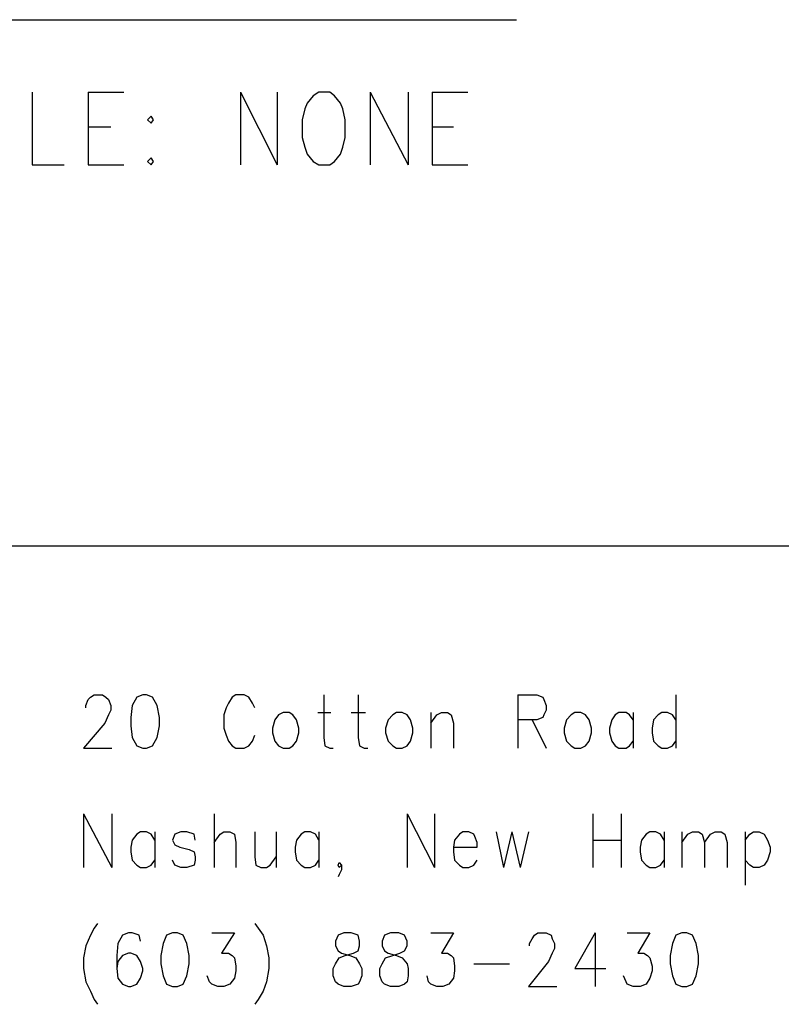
# Model space of a CAD drawing. Extents: x 11.9 to 28.1, y 10.8 to 21.2.
# Tile 28 of 53: x 26.6 to 27.2, y 11.7 to 12.5. Entities that reach past the tile are written whole.
import ezdxf

# ---------------------------------------------------------------- set-up
doc = ezdxf.new("R2010")
doc.units = 0
doc.header["$MEASUREMENT"] = 0
doc.layers.add('LAYNR1', color=2, linetype='Continuous')

msp = doc.modelspace()

# ---------------------------------------------------------------- linework, layer by layer
at = {"layer": 'LAYNR1', "color": 7}
for points in [[(26.347, 12.491), (26.997, 12.491)], [(26.59, 12.43), (26.59, 12.369)], [(26.637, 12.43), (26.637, 12.369)], [(26.637, 12.43), (26.667, 12.43)], [(26.765, 12.43), (26.765, 12.369)], [(26.765, 12.43), (26.796, 12.369)], [(26.796, 12.43), (26.796, 12.369)], [(26.831, 12.43), (26.826, 12.427), (26.821, 12.421), (26.819, 12.416)], [(26.851, 12.416), (26.849, 12.421), (26.844, 12.427), (26.84, 12.43), (26.831, 12.43)], [(26.874, 12.43), (26.874, 12.369)], [(26.874, 12.43), (26.906, 12.369)], [(26.906, 12.43), (26.906, 12.369)], [(26.926, 12.43), (26.926, 12.369)], [(26.926, 12.43), (26.956, 12.43)], [(26.819, 12.416), (26.817, 12.407), (26.817, 12.392)], [(26.853, 12.392), (26.853, 12.407), (26.851, 12.416)], [(26.637, 12.401), (26.656, 12.401)], [(26.926, 12.401), (26.944, 12.401)], [(26.817, 12.392), (26.819, 12.384), (26.821, 12.378), (26.826, 12.372), (26.831, 12.369)], [(26.84, 12.369), (26.844, 12.372), (26.849, 12.378), (26.851, 12.384), (26.853, 12.392)], [(26.69, 12.375), (26.687, 12.372), (26.69, 12.369)], [(26.69, 12.369), (26.692, 12.372), (26.69, 12.375)], [(26.59, 12.369), (26.617, 12.369)], [(26.637, 12.369), (26.667, 12.369)], [(26.831, 12.369), (26.84, 12.369)], [(26.926, 12.369), (26.956, 12.369)], [(23.389, 12.049), (28.093, 12.049)], [(26.635, 11.913), (26.635, 11.915), (26.637, 11.92), (26.639, 11.922)], [(26.639, 11.922), (26.642, 11.924), (26.649, 11.924), (26.652, 11.922)], [(26.652, 11.922), (26.654, 11.92), (26.656, 11.915), (26.656, 11.911), (26.654, 11.907), (26.651, 11.9)], [(26.678, 11.922), (26.674, 11.915), (26.673, 11.905)], [(26.683, 11.924), (26.678, 11.922)], [(26.691, 11.922), (26.686, 11.924), (26.683, 11.924)], [(26.697, 11.905), (26.695, 11.915), (26.691, 11.922)], [(26.758, 11.922), (26.755, 11.917)], [(26.772, 11.922), (26.768, 11.924), (26.761, 11.924), (26.758, 11.922)], [(26.775, 11.917), (26.772, 11.922)], [(26.835, 11.924), (26.835, 11.888)], [(26.864, 11.924), (26.864, 11.888)], [(26.998, 11.924), (26.998, 11.879)], [(26.998, 11.924), (27.014, 11.924), (27.019, 11.922)], [(27.019, 11.922), (27.02, 11.92), (27.022, 11.915), (27.022, 11.911), (27.02, 11.907), (27.019, 11.905)], [(27.131, 11.924), (27.131, 11.879)], [(26.753, 11.913), (26.751, 11.907), (26.751, 11.896)], [(26.755, 11.917), (26.753, 11.913)], [(26.777, 11.913), (26.775, 11.917)], [(26.801, 11.909), (26.797, 11.907), (26.794, 11.903), (26.792, 11.896)], [(26.806, 11.909), (26.801, 11.909)], [(26.814, 11.896), (26.812, 11.903), (26.809, 11.907), (26.806, 11.909)], [(26.83, 11.909), (26.841, 11.909)], [(26.858, 11.909), (26.87, 11.909)], [(26.896, 11.909), (26.893, 11.907), (26.889, 11.903), (26.887, 11.896)], [(26.901, 11.909), (26.896, 11.909)], [(26.91, 11.896), (26.908, 11.903), (26.905, 11.907), (26.901, 11.909)], [(26.925, 11.909), (26.925, 11.879)], [(26.925, 11.9), (26.93, 11.907), (26.934, 11.909)], [(26.934, 11.909), (26.939, 11.909)], [(26.939, 11.909), (26.942, 11.907), (26.944, 11.9)], [(27.046, 11.909), (27.043, 11.907), (27.039, 11.903), (27.037, 11.896)], [(27.051, 11.909), (27.046, 11.909)], [(27.06, 11.896), (27.058, 11.903), (27.055, 11.907), (27.051, 11.909)], [(27.083, 11.909), (27.08, 11.907), (27.077, 11.903), (27.075, 11.896)], [(27.089, 11.909), (27.083, 11.909)], [(27.095, 11.903), (27.092, 11.907), (27.089, 11.909)], [(27.095, 11.909), (27.095, 11.879)], [(27.119, 11.909), (27.116, 11.907), (27.112, 11.903), (27.111, 11.896)], [(27.124, 11.909), (27.119, 11.909)], [(27.131, 11.903), (27.128, 11.907), (27.124, 11.909)], [(26.673, 11.905), (26.673, 11.898), (26.674, 11.888)], [(26.695, 11.888), (26.697, 11.898), (26.697, 11.905)], [(27.019, 11.905), (27.014, 11.903), (26.998, 11.903)], [(27.01, 11.903), (27.022, 11.879)], [(26.651, 11.9), (26.633, 11.879)], [(26.751, 11.896), (26.753, 11.89), (26.755, 11.885), (26.758, 11.881), (26.761, 11.879)], [(26.792, 11.896), (26.792, 11.892)], [(26.814, 11.892), (26.814, 11.896)], [(26.887, 11.896), (26.887, 11.892)], [(26.91, 11.892), (26.91, 11.896)], [(26.944, 11.9), (26.944, 11.879)], [(27.037, 11.896), (27.037, 11.892)], [(27.06, 11.892), (27.06, 11.896)], [(27.075, 11.896), (27.075, 11.892)], [(27.111, 11.896), (27.111, 11.892)], [(26.674, 11.888), (26.678, 11.881), (26.683, 11.879)], [(26.686, 11.879), (26.691, 11.881), (26.695, 11.888)], [(26.768, 11.879), (26.772, 11.881), (26.775, 11.885), (26.777, 11.89)], [(26.792, 11.892), (26.794, 11.885), (26.797, 11.881), (26.801, 11.879)], [(26.806, 11.879), (26.809, 11.881), (26.812, 11.885), (26.814, 11.892)], [(26.835, 11.888), (26.836, 11.881), (26.84, 11.879)], [(26.864, 11.888), (26.865, 11.881), (26.869, 11.879)], [(26.887, 11.892), (26.889, 11.885), (26.893, 11.881), (26.896, 11.879)], [(26.901, 11.879), (26.905, 11.881), (26.908, 11.885), (26.91, 11.892)], [(27.037, 11.892), (27.039, 11.885), (27.043, 11.881), (27.046, 11.879)], [(27.051, 11.879), (27.055, 11.881), (27.058, 11.885), (27.06, 11.892)], [(27.075, 11.892), (27.077, 11.885), (27.08, 11.881), (27.083, 11.879)], [(27.089, 11.879), (27.092, 11.881), (27.095, 11.885)], [(27.111, 11.892), (27.112, 11.885), (27.116, 11.881), (27.119, 11.879)], [(27.124, 11.879), (27.128, 11.881), (27.131, 11.885)], [(26.633, 11.879), (26.657, 11.879)], [(26.683, 11.879), (26.686, 11.879)], [(26.761, 11.879), (26.768, 11.879)], [(26.801, 11.879), (26.806, 11.879)], [(26.84, 11.879), (26.843, 11.879)], [(26.869, 11.879), (26.872, 11.879)], [(26.896, 11.879), (26.901, 11.879)], [(27.046, 11.879), (27.051, 11.879)], [(27.083, 11.879), (27.089, 11.879)], [(27.119, 11.879), (27.124, 11.879)], [(26.633, 11.824), (26.633, 11.779)], [(26.633, 11.824), (26.657, 11.779)], [(26.657, 11.824), (26.657, 11.779)], [(26.743, 11.824), (26.743, 11.779)], [(26.905, 11.824), (26.905, 11.779)], [(26.905, 11.824), (26.928, 11.779)], [(26.928, 11.824), (26.928, 11.779)], [(27.061, 11.824), (27.061, 11.779)], [(27.085, 11.824), (27.085, 11.779)], [(26.681, 11.809), (26.678, 11.807), (26.674, 11.802), (26.673, 11.796)], [(26.686, 11.809), (26.681, 11.809)], [(26.693, 11.802), (26.69, 11.807), (26.686, 11.809)], [(26.693, 11.809), (26.693, 11.779)], [(26.715, 11.809), (26.71, 11.807), (26.708, 11.802), (26.71, 11.798), (26.714, 11.796)], [(26.72, 11.809), (26.715, 11.809)], [(26.727, 11.802), (26.726, 11.807), (26.72, 11.809)], [(26.743, 11.8), (26.748, 11.807), (26.751, 11.809)], [(26.751, 11.809), (26.756, 11.809)], [(26.756, 11.809), (26.76, 11.807), (26.761, 11.8)], [(26.777, 11.809), (26.777, 11.788)], [(26.795, 11.809), (26.795, 11.779)], [(26.819, 11.809), (26.816, 11.807), (26.812, 11.802), (26.811, 11.796)], [(26.824, 11.809), (26.819, 11.809)], [(26.831, 11.802), (26.828, 11.807), (26.824, 11.809)], [(26.831, 11.809), (26.831, 11.779)], [(26.952, 11.809), (26.949, 11.807), (26.945, 11.802), (26.944, 11.796)], [(26.957, 11.809), (26.952, 11.809)], [(26.962, 11.805), (26.961, 11.807), (26.957, 11.809)], [(26.964, 11.8), (26.962, 11.805)], [(26.98, 11.809), (26.986, 11.779)], [(26.993, 11.809), (26.986, 11.779)], [(26.993, 11.809), (27, 11.779)], [(27.007, 11.809), (27, 11.779)], [(27.061, 11.802), (27.085, 11.802)], [(27.109, 11.809), (27.106, 11.807), (27.102, 11.802), (27.101, 11.796)], [(27.114, 11.809), (27.109, 11.809)], [(27.121, 11.802), (27.118, 11.807), (27.114, 11.809)], [(27.121, 11.809), (27.121, 11.779)], [(27.136, 11.809), (27.136, 11.779)], [(27.136, 11.8), (27.141, 11.807), (27.145, 11.809)], [(27.145, 11.809), (27.15, 11.809)], [(27.15, 11.809), (27.153, 11.807), (27.155, 11.8)], [(27.155, 11.8), (27.16, 11.807), (27.164, 11.809)], [(27.164, 11.809), (27.169, 11.809)], [(27.169, 11.809), (27.172, 11.807), (27.174, 11.8)], [(27.189, 11.809), (27.189, 11.764)], [(27.189, 11.802), (27.193, 11.807), (27.196, 11.809)], [(27.196, 11.809), (27.201, 11.809)], [(27.201, 11.809), (27.205, 11.807), (27.208, 11.802), (27.21, 11.796)], [(26.673, 11.796), (26.673, 11.792)], [(26.714, 11.796), (26.722, 11.794), (26.726, 11.792)], [(26.761, 11.8), (26.761, 11.779)], [(26.811, 11.796), (26.811, 11.792)], [(26.944, 11.796), (26.964, 11.796)], [(26.944, 11.796), (26.944, 11.792)], [(26.964, 11.796), (26.964, 11.8)], [(27.101, 11.796), (27.101, 11.792)], [(27.155, 11.8), (27.155, 11.779)], [(27.174, 11.8), (27.174, 11.779)], [(27.21, 11.796), (27.21, 11.792)], [(26.673, 11.792), (26.674, 11.785), (26.678, 11.781), (26.681, 11.779)], [(26.686, 11.779), (26.69, 11.781), (26.693, 11.785)], [(26.715, 11.779), (26.71, 11.781), (26.708, 11.785)], [(26.727, 11.788), (26.727, 11.785), (26.726, 11.781), (26.72, 11.779)], [(26.726, 11.792), (26.727, 11.788)], [(26.777, 11.788), (26.778, 11.781), (26.782, 11.779)], [(26.787, 11.779), (26.79, 11.781), (26.795, 11.788)], [(26.811, 11.792), (26.812, 11.785), (26.816, 11.781), (26.819, 11.779)], [(26.824, 11.779), (26.828, 11.781), (26.831, 11.785)], [(26.944, 11.792), (26.945, 11.785), (26.949, 11.781), (26.952, 11.779)], [(26.957, 11.779), (26.961, 11.781), (26.964, 11.785)], [(27.101, 11.792), (27.102, 11.785), (27.106, 11.781), (27.109, 11.779)], [(27.114, 11.779), (27.118, 11.781), (27.121, 11.785)], [(27.196, 11.779), (27.193, 11.781), (27.189, 11.785)], [(27.21, 11.792), (27.208, 11.785), (27.205, 11.781), (27.201, 11.779)], [(26.681, 11.779), (26.686, 11.779)], [(26.72, 11.779), (26.715, 11.779)], [(26.782, 11.779), (26.787, 11.779)], [(26.819, 11.779), (26.824, 11.779)], [(26.848, 11.779), (26.847, 11.781), (26.848, 11.783)], [(26.848, 11.783), (26.85, 11.781), (26.85, 11.777), (26.848, 11.773), (26.847, 11.771)], [(26.85, 11.781), (26.848, 11.779)], [(26.952, 11.779), (26.957, 11.779)], [(27.109, 11.779), (27.114, 11.779)], [(27.201, 11.779), (27.196, 11.779)], [(26.645, 11.732), (26.642, 11.728), (26.639, 11.722)], [(26.777, 11.732), (26.78, 11.728), (26.784, 11.722)], [(26.639, 11.722), (26.635, 11.713)], [(26.666, 11.722), (26.662, 11.715), (26.661, 11.705)], [(26.68, 11.722), (26.674, 11.724), (26.671, 11.724), (26.666, 11.722)], [(26.681, 11.717), (26.68, 11.722)], [(26.703, 11.722), (26.7, 11.715), (26.698, 11.705)], [(26.708, 11.724), (26.703, 11.722)], [(26.717, 11.722), (26.712, 11.724), (26.708, 11.724)], [(26.722, 11.705), (26.72, 11.715), (26.717, 11.722)], [(26.741, 11.724), (26.76, 11.724), (26.749, 11.707), (26.755, 11.707), (26.758, 11.705)], [(26.784, 11.722), (26.787, 11.713)], [(26.847, 11.722), (26.845, 11.717)], [(26.852, 11.724), (26.847, 11.722)], [(26.864, 11.722), (26.858, 11.724), (26.852, 11.724)], [(26.865, 11.717), (26.864, 11.722)], [(26.886, 11.722), (26.884, 11.717)], [(26.891, 11.724), (26.886, 11.722)], [(26.903, 11.722), (26.898, 11.724), (26.891, 11.724)], [(26.905, 11.717), (26.903, 11.722)], [(26.925, 11.724), (26.944, 11.724), (26.934, 11.707), (26.939, 11.707), (26.942, 11.705)], [(27.008, 11.713), (27.008, 11.715), (27.01, 11.719), (27.012, 11.722)], [(27.012, 11.722), (27.015, 11.724), (27.022, 11.724), (27.026, 11.722)], [(27.026, 11.722), (27.027, 11.719), (27.029, 11.715), (27.029, 11.711), (27.027, 11.707), (27.024, 11.7)], [(27.063, 11.724), (27.046, 11.694), (27.072, 11.694)], [(27.063, 11.724), (27.063, 11.679)], [(27.09, 11.724), (27.109, 11.724), (27.099, 11.707), (27.104, 11.707), (27.107, 11.705)], [(27.131, 11.722), (27.128, 11.715), (27.126, 11.705)], [(27.136, 11.724), (27.131, 11.722)], [(27.145, 11.722), (27.14, 11.724), (27.136, 11.724)], [(27.15, 11.705), (27.148, 11.715), (27.145, 11.722)], [(26.635, 11.713), (26.633, 11.703), (26.633, 11.694), (26.635, 11.683)], [(26.787, 11.713), (26.789, 11.703), (26.789, 11.694), (26.787, 11.683)], [(26.845, 11.717), (26.845, 11.713)], [(26.845, 11.713), (26.847, 11.709)], [(26.864, 11.709), (26.865, 11.713)], [(26.865, 11.713), (26.865, 11.717)], [(26.884, 11.717), (26.884, 11.713)], [(26.884, 11.713), (26.886, 11.709)], [(26.903, 11.709), (26.905, 11.713)], [(26.905, 11.713), (26.905, 11.717)], [(26.661, 11.705), (26.661, 11.694), (26.662, 11.686), (26.666, 11.681), (26.671, 11.679)], [(26.666, 11.705), (26.662, 11.7)], [(26.678, 11.705), (26.673, 11.707), (26.671, 11.707), (26.666, 11.705)], [(26.681, 11.7), (26.678, 11.705)], [(26.698, 11.705), (26.698, 11.698), (26.7, 11.688)], [(26.72, 11.688), (26.722, 11.698), (26.722, 11.705)], [(26.758, 11.705), (26.76, 11.703), (26.761, 11.696)], [(26.843, 11.688), (26.843, 11.694), (26.845, 11.698), (26.848, 11.703), (26.853, 11.705)], [(26.847, 11.709), (26.85, 11.707), (26.857, 11.705)], [(26.853, 11.705), (26.86, 11.707), (26.864, 11.709)], [(26.857, 11.705), (26.862, 11.703), (26.865, 11.698), (26.867, 11.694), (26.867, 11.688)], [(26.882, 11.688), (26.882, 11.694), (26.884, 11.698), (26.887, 11.703), (26.893, 11.705)], [(26.886, 11.709), (26.889, 11.707), (26.896, 11.705)], [(26.893, 11.705), (26.899, 11.707), (26.903, 11.709)], [(26.896, 11.705), (26.901, 11.703), (26.905, 11.698), (26.906, 11.694), (26.906, 11.688)], [(26.942, 11.705), (26.944, 11.703), (26.945, 11.696)], [(27.107, 11.705), (27.109, 11.703), (27.111, 11.696)], [(27.126, 11.705), (27.126, 11.698), (27.128, 11.688)], [(27.148, 11.688), (27.15, 11.698), (27.15, 11.705)], [(26.662, 11.7), (26.661, 11.694)], [(26.683, 11.692), (26.683, 11.694), (26.681, 11.7)], [(26.761, 11.696), (26.761, 11.692)], [(26.945, 11.696), (26.945, 11.692)], [(26.961, 11.698), (26.991, 11.698)], [(27.024, 11.7), (27.007, 11.679)], [(27.111, 11.696), (27.111, 11.692)], [(26.673, 11.679), (26.678, 11.681), (26.681, 11.686), (26.683, 11.692)], [(26.7, 11.688), (26.703, 11.681), (26.708, 11.679)], [(26.712, 11.679), (26.717, 11.681), (26.72, 11.688)], [(26.739, 11.683), (26.737, 11.688)], [(26.761, 11.692), (26.76, 11.686), (26.756, 11.681), (26.751, 11.679)], [(26.845, 11.683), (26.843, 11.688)], [(26.867, 11.688), (26.865, 11.683)], [(26.884, 11.683), (26.882, 11.688)], [(26.906, 11.688), (26.905, 11.683)], [(26.923, 11.683), (26.922, 11.688)], [(26.945, 11.692), (26.944, 11.686), (26.94, 11.681), (26.935, 11.679)], [(27.089, 11.683), (27.087, 11.688)], [(27.111, 11.692), (27.109, 11.686), (27.106, 11.681), (27.101, 11.679)], [(27.128, 11.688), (27.131, 11.681), (27.136, 11.679)], [(27.14, 11.679), (27.145, 11.681), (27.148, 11.688)], [(26.635, 11.683), (26.639, 11.675)], [(26.671, 11.679), (26.673, 11.679)], [(26.708, 11.679), (26.712, 11.679)], [(26.746, 11.679), (26.741, 11.681), (26.739, 11.683)], [(26.751, 11.679), (26.746, 11.679)], [(26.787, 11.683), (26.784, 11.675)], [(26.852, 11.679), (26.847, 11.681), (26.845, 11.683)], [(26.858, 11.679), (26.852, 11.679)], [(26.865, 11.683), (26.864, 11.681), (26.858, 11.679)], [(26.891, 11.679), (26.886, 11.681), (26.884, 11.683)], [(26.898, 11.679), (26.891, 11.679)], [(26.905, 11.683), (26.903, 11.681), (26.898, 11.679)], [(26.93, 11.679), (26.925, 11.681), (26.923, 11.683)], [(26.935, 11.679), (26.93, 11.679)], [(27.007, 11.679), (27.031, 11.679)], [(27.095, 11.679), (27.09, 11.681), (27.089, 11.683)], [(27.101, 11.679), (27.095, 11.679)], [(27.136, 11.679), (27.14, 11.679)], [(26.639, 11.675), (26.642, 11.668), (26.645, 11.664)], [(26.784, 11.675), (26.78, 11.668), (26.777, 11.664)]]:
    msp.add_lwpolyline(points, dxfattribs=at)
msp.add_lwpolyline([(26.69, 12.41), (26.687, 12.407), (26.69, 12.404), (26.692, 12.407), (26.69, 12.41)], close=True, dxfattribs=at)

doc.saveas('drawing.dxf')
